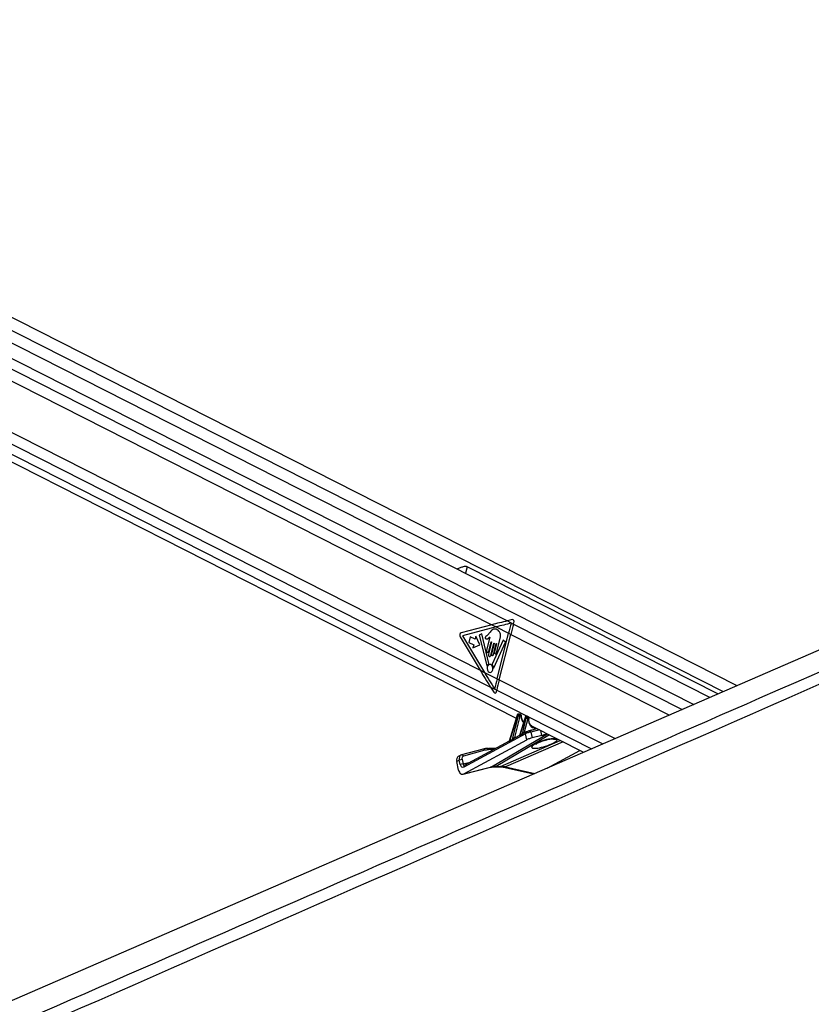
# Model space of a CAD drawing. Header units: millimetres. Extents: x 10 to 10348, y 8 to 8288.
# Tile 55 of 129: x 4027 to 4428, y 3324 to 3821. Entities that reach past the tile are written whole.
import ezdxf

# ---------------------------------------------------------------- set-up
doc = ezdxf.new("R2010")
doc.units = ezdxf.units.MM

msp = doc.modelspace()

# ---------------------------------------------------------------- linework, layer by layer
at = {"color": 7, "linetype": 'Continuous', "lineweight": 25}
for p, q in [((4376.36, 3478.68), (3701.5, 3821.32)), ((4390.06, 3484.62), (3726.9, 3821.32)), ((3687.9, 3768.07), (4278.42, 3468.26)), ((3818.14, 3742.82), (4266.1, 3515.39)), ((3815.01, 3718.47), (4260.19, 3492.45)), ((4380.38, 3480.42), (4253.6, 3544.79)), ((4266.1, 3515.39), (4250.59, 3511.35)), ((4268.25, 3514.3), (4251.28, 3509.88)), ((4266.1, 3515.39), (4268.25, 3514.3)), ((4268.25, 3514.3), (4274.56, 3511.09)), ((4276.38, 3518.01), (4273.96, 3517.4)), ((4273.96, 3517.4), (4277.11, 3515.8)), ((4277.11, 3515.8), (4277.3, 3516.4)), ((4250.08, 3509.37), (4260.19, 3492.45)), ((4251.28, 3509.88), (4262.35, 3491.36)), ((4255.21, 3509.33), (4254.5, 3506.52)), ((4257.65, 3508.09), (4255.21, 3509.33)), ((4258.04, 3509.65), (4257.65, 3508.09)), ((4260.1, 3505.26), (4258.04, 3509.65)), ((4260.98, 3510.76), (4259.73, 3510.14)), ((4259.73, 3510.14), (4263.5, 3494.8)), ((4264.51, 3495.81), (4260.98, 3510.76)), ((4265.25, 3511.74), (4263.87, 3510.21)), ((4268.73, 3488.12), (4274.56, 3511.09)), ((4269.81, 3487.57), (4275.64, 3510.55)), ((4274.56, 3511.09), (4275.64, 3510.55)), ((4254.5, 3506.52), (4256.94, 3505.29)), ((4256.94, 3505.29), (4256.54, 3503.74)), ((4256.54, 3503.74), (4260.1, 3505.26)), ((4265.17, 3509.2), (4263.48, 3502.57)), ((4265.96, 3506.64), (4264.41, 3500.51)), ((4264.62, 3501.99), (4265.82, 3506.71)), ((4265.55, 3499.93), (4267.1, 3506.06)), ((4267.25, 3505.99), (4265.92, 3500.76)), ((4271.83, 3507.64), (4266.32, 3495.43)), ((4266.92, 3500.25), (4268.34, 3505.88)), ((4267.16, 3493.7), (4272.99, 3506.6)), ((4268.49, 3505.81), (4267.44, 3501.69)), ((4268.44, 3501.19), (4270.31, 3508.54)), ((4272.99, 3506.6), (4271.83, 3507.64)), ((4260.19, 3492.45), (4262.35, 3491.36)), ((4262.35, 3491.36), (4268.73, 3488.12)), ((4268.73, 3488.12), (4269.81, 3487.57)), ((4265.41, 3483.94), (4267.07, 3481.31)), ((4265.41, 3483.94), (4268.61, 3482.32)), ((4268.48, 3481.69), (4268.61, 3482.32)), ((4278.87, 3469.72), (4274.82, 3456.6)), ((4279, 3469.59), (4275, 3456.63)), ((4279.54, 3469.32), (4279, 3469.59)), ((4279.9, 3470.3), (4279.59, 3470.3)), ((4279.71, 3470.27), (4280.24, 3470)), ((4280.02, 3470.27), (4279.71, 3470.27)), ((4280.55, 3470), (4280.02, 3470.27)), ((4280.71, 3469.96), (4280.18, 3470.23)), ((4280.24, 3470), (4280.55, 3470)), ((4276.56, 3457.52), (4279.54, 3469.32)), ((4280.22, 3469.15), (4277.53, 3458.47)), ((4282.91, 3468.62), (4280.1, 3459.5)), ((4283.04, 3468.49), (4280.31, 3459.63)), ((4280.76, 3469.38), (4280.45, 3469.38)), ((4281.54, 3460.32), (4283.54, 3468.24)), ((4284.22, 3468.07), (4282.47, 3461.1)), ((4283.54, 3468.24), (4283.04, 3468.49)), ((4283.77, 3469.2), (4283.63, 3469.2)), ((4283.75, 3469.17), (4284.24, 3468.92)), ((4283.89, 3469.17), (4283.75, 3469.17)), ((4284.38, 3468.92), (4283.89, 3469.17)), ((4284.54, 3468.88), (4284.05, 3469.13)), ((4284.24, 3468.92), (4284.38, 3468.92)), ((4284.59, 3468.3), (4284.45, 3468.3)), ((4283.07, 3460.34), (4251.94, 3443.51)), ((4283.32, 3461.17), (4282.3, 3460.62)), ((4283.74, 3457.23), (4283.07, 3460.34)), ((4283.32, 3461.17), (4283.42, 3461.21)), ((4284.88, 3461.79), (4284.75, 3461.74)), ((4289.09, 3462.84), (4284.88, 3461.79)), ((4285.79, 3461.15), (4286.41, 3458.28)), ((4286.16, 3464.33), (4312.5, 3450.95)), ((4251.96, 3440.06), (4283.74, 3457.23)), ((4274.81, 3456.58), (4252.18, 3444.35)), ((4280.02, 3459.39), (4277.57, 3458.07)), ((4291.35, 3459.51), (4286.41, 3458.28)), ((4250.74, 3449.62), (4250.84, 3449.66)), ((4261.67, 3452.59), (4250.84, 3449.66)), ((4262.6, 3451.96), (4251.77, 3449.02)), ((4268.09, 3452.94), (4264.37, 3452.94)), ((4294.13, 3442.98), (4310.65, 3451.9)), ((4249.68, 3446.97), (4248.35, 3446.3)), ((4249.29, 3441.93), (4248.35, 3446.3)), ((4250.49, 3449.52), (4249.16, 3448.86)), ((4250.16, 3444.76), (4249.68, 3446.97)), ((4251.06, 3447.26), (4251.54, 3445.05)), ((4251.58, 3439.91), (4265.49, 3443.39)), ((4251.96, 3440.06), (4265.88, 3443.54)), ((4252.18, 3444.35), (4252.17, 3444.35)), ((4267.56, 3443.63), (4269.73, 3443.63)), ((4268.27, 3443.8), (4270.44, 3443.8)), ((4272.05, 3443.37), (4287.25, 3439.99))]:
    msp.add_line(p, q, dxfattribs=at)
at = {"color": 8, "linetype": 'Continuous', "lineweight": 25}
for p, q in [((3697.72, 3815.5), (4368.16, 3475.12)), ((3721, 3817.75), (4383.09, 3481.6)), ((3697.96, 3809.84), (4273.96, 3517.4)), ((3693.63, 3774.24), (4265.41, 3483.94)), ((3690.7, 3770.44), (4316.53, 3452.7)), ((4253.6, 3544.79), (4252.75, 3541.44)), ((4277.11, 3515.8), (4362.27, 3472.56)), ((4275.64, 3510.55), (4355.9, 3469.8)), ((4269.81, 3487.57), (4328.36, 3457.84)), ((4268.61, 3482.32), (4322.14, 3455.14)), ((4265.88, 3443.54), (4294.23, 3460.23)), ((4295.27, 3459.7), (4268.27, 3443.8)), ((4282.47, 3461.1), (4284.84, 3461.77)), ((4284.91, 3461.79), (4288.91, 3462.93)), ((4290.23, 3462.26), (4285.79, 3461.15)), ((4291.35, 3459.51), (4290.83, 3461.96)), ((4270.44, 3443.8), (4300.7, 3456.94)), ((4302.2, 3456.18), (4273.08, 3443.54)), ((4277.53, 3458.47), (4279.17, 3458.93)), ((4294.82, 3457.65), (4294.72, 3457.51)), ((4266.85, 3452.28), (4265.04, 3452.28)), ((4251.54, 3445.05), (4255.14, 3445.95)), ((4265.88, 3443.54), (4265.49, 3443.39)), ((4273.08, 3443.54), (4287.86, 3440.25))]:
    msp.add_line(p, q, dxfattribs=at)
at = {"color": 7, "linetype": 'Continuous', "lineweight": 25, "flags": 128}
for points in [[(4834.49, 3677.58), (4746.92, 3639.57), (4396.46, 3487.41), (3969.57, 3302.06), (3733.17, 3199.42)], [(4265.82, 3506.71), (4265.84, 3506.74), (4265.86, 3506.77), (4265.89, 3506.78), (4265.92, 3506.77), (4265.94, 3506.75), (4265.96, 3506.72), (4265.97, 3506.68), (4265.96, 3506.64)], [(4267.1, 3506.06), (4267.12, 3506.09), (4267.14, 3506.12), (4267.17, 3506.13), (4267.2, 3506.12), (4267.22, 3506.1), (4267.24, 3506.07), (4267.25, 3506.03), (4267.25, 3505.99)], [(4268.34, 3505.88), (4268.36, 3505.92), (4268.38, 3505.94), (4268.41, 3505.95), (4268.44, 3505.95), (4268.47, 3505.93), (4268.48, 3505.89), (4268.49, 3505.85), (4268.49, 3505.81)], [(4263.48, 3502.57), (4263.45, 3502.24), (4263.51, 3501.91), (4263.65, 3501.64), (4263.85, 3501.47), (4264.08, 3501.42), (4264.31, 3501.5), (4264.5, 3501.7), (4264.62, 3501.99)], [(4264.41, 3500.51), (4264.37, 3500.17), (4264.43, 3499.85), (4264.57, 3499.58), (4264.77, 3499.41), (4265.01, 3499.36), (4265.23, 3499.44), (4265.42, 3499.64), (4265.55, 3499.93)], [(4265.92, 3500.76), (4265.89, 3500.47), (4265.94, 3500.19), (4266.06, 3499.95), (4266.24, 3499.8), (4266.44, 3499.76), (4266.64, 3499.83), (4266.81, 3500), (4266.92, 3500.25)], [(4267.44, 3501.69), (4267.41, 3501.4), (4267.46, 3501.12), (4267.58, 3500.88), (4267.76, 3500.73), (4267.97, 3500.69), (4268.17, 3500.76), (4268.33, 3500.93), (4268.44, 3501.19)], [(4263.5, 3494.8), (4263.52, 3494.75), (4263.55, 3494.71), (4263.58, 3494.68), (4263.62, 3494.67), (4263.66, 3494.67), (4263.7, 3494.68), (4263.73, 3494.71), (4263.76, 3494.75)], [(4264.69, 3491.41), (4265.25, 3491.3), (4265.8, 3491.49), (4266.25, 3491.96), (4266.54, 3492.64), (4266.62, 3493.43), (4266.49, 3494.21), (4266.15, 3494.85), (4265.67, 3495.26), (4265.11, 3495.37), (4264.57, 3495.18), (4264.11, 3494.71), (4263.82, 3494.02), (4263.74, 3493.24), (4263.88, 3492.46), (4264.21, 3491.82), (4264.69, 3491.41)], [(4266.9, 3493.77), (4266.91, 3493.71), (4266.94, 3493.67), (4266.97, 3493.63), (4267.01, 3493.61), (4267.05, 3493.61), (4267.09, 3493.62), (4267.13, 3493.65), (4267.16, 3493.7)], [(4283.75, 3469.17), (4283.68, 3469.19), (4283.63, 3469.2)], [(4283.89, 3469.17), (4283.82, 3469.19), (4283.77, 3469.2)], [(4264.13, 3452.89), (4264.27, 3452.93), (4264.37, 3452.94)]]:
    msp.add_lwpolyline(points, dxfattribs=at)
at = {"color": 8, "linetype": 'Continuous', "lineweight": 25, "flags": 128}
for points in [[(4278.87, 3469.72), (4278.87, 3469.72), (4278.88, 3469.69), (4278.9, 3469.66), (4278.94, 3469.63), (4279, 3469.59)], [(4279.59, 3470.3), (4279.64, 3470.29), (4279.71, 3470.27)], [(4279.9, 3470.3), (4279.95, 3470.29), (4280.02, 3470.27)], [(4280.9, 3469.21), (4280.96, 3469.24), (4281.01, 3469.28), (4281.04, 3469.32), (4281.06, 3469.36), (4281.06, 3469.37)], [(4283.04, 3468.49), (4282.98, 3468.53), (4282.94, 3468.56), (4282.92, 3468.59), (4282.91, 3468.62), (4282.91, 3468.62)], [(4284.72, 3468.1), (4284.79, 3468.12), (4284.84, 3468.14), (4284.87, 3468.17), (4284.88, 3468.2), (4284.88, 3468.2)], [(4268.27, 3443.8), (4267.87, 3443.66), (4267.57, 3443.63)], [(4270.44, 3443.8), (4270.04, 3443.66), (4269.73, 3443.63)]]:
    msp.add_lwpolyline(points, dxfattribs=at)
at = {"color": 7, "linetype": 'Continuous', "lineweight": 25}
for centre, radius, start, end in [((4383.11, 3483.52), 112, 162.9895, 165.7478), ((4384.18, 3482.98), 111.99, 162.9577, 165.7487), ((4251.23, 3510.13), 1.38, 117.8864, 213.7165), ((4265.63, 3493.87), 2.07, 125.2565, 154.8058), ((4264.28, 3495.74), 0.238, 310.3901, 16.0601), ((4266.56, 3495.32), 0.264, 155.8251, 215.2837), ((4264.07, 3493.46), 2.84, 6.2287, 36.9249), ((4373.37, 3461.53), 107.97, 165.7473, 168.5892), ((4374.44, 3460.99), 107.96, 165.747, 168.6062), ((4279.91, 3469.54), 0.566, 343.5565, 54.896), ((4280.22, 3469.54), 0.566, 343.5565, 54.896), ((4280.4, 3471.33), 2.19, 246.8726, 265.4766), ((4284.4, 3470.25), 2.19, 246.8722, 265.4754), ((4283.91, 3468.46), 0.566, 343.5517, 54.9007), ((4284.05, 3468.46), 0.566, 343.5517, 54.9007), ((4280.09, 3459.56), 0.225, 333.8445, 18.2284), ((4281.33, 3460.25), 0.219, 330.9872, 18.6071), ((4274.75, 3456.55), 0.255, 346.8866, 17.0217), ((4276.33, 3457.45), 0.245, 342.8448, 17.283), ((4264.1, 3443.11), 9.78, 89.8078, 105.001), ((4265, 3442.99), 9.29, 89.806, 105.0013), ((4251, 3444.12), 3.14, 88.8058, 114.8744), ((4251.47, 3441.91), 3.14, 88.813, 114.8665)]:
    msp.add_arc(centre, radius, start, end, dxfattribs=at)
at = {"color": 8, "linetype": 'Continuous', "lineweight": 25}
for centre, radius, start, end in [((4282.79, 3461.08), 0.47, 186.675, 229.7232), ((4282.79, 3461.07), 0.324, 174.3073, 237.7366), ((4283.73, 3460.6), 0.709, 125.9395, 201.7161), ((4284.98, 3460.96), 0.832, 13.1632, 96.8052), ((4277.81, 3458.43), 0.32, 175.9036, 246.8605), ((4277.83, 3458.43), 0.305, 173.0194, 247.4672), ((4298.24, 3461.5), 3.99, 245.3277, 285.1564), ((4250.95, 3448.82), 0.841, 13.8711, 97.6564), ((4261.78, 3451.76), 0.841, 13.8889, 97.6309), ((4264.26, 3452.17), 0.781, 7.8653, 82.1333), ((4252.59, 3443.78), 0.709, 125.9395, 201.7161), ((4272.34, 3444.8), 1.47, 258.5561, 300.1174)]:
    msp.add_arc(centre, radius, start, end, dxfattribs=at)
at = {"color": 7, "linetype": 'Continuous', "lineweight": 25}
for centre, major_axis, ratio, start_param, end_param in [((4322.67, 3515.39), (124.27, 25.92), 0.101136, 1.952399, 2.022212), ((4324.82, 3514.3), (124.27, 25.92), 0.101136, 1.953206, 2.022212), ((4276.49, 3516.81), (0.12, 1.21), 0.720552, 4.437685, 6.535183), ((4316.76, 3492.45), (-83.71, 118.91), 0.32639, 1.344953, 1.414766), ((4318.92, 3491.36), (-83.71, 118.91), 0.32639, 1.344953, 1.41435), ((4267.67, 3482.1), (-0.11, 1.22), 0.687565, 2.211475, 4.306877), ((4279.52, 3469.56), (0.349, 0.664), 0.662657, 0.335572, 1.871461), ((4280.06, 3469.29), (0.33, 0.674), 0.668218, 0.315909, 1.851799), ((4279.83, 3469.56), (0.349, 0.664), 0.662657, 0.009725, 0.335572), ((4280.4, 3469.14), (0.103, 0.228), 0.673111, 0.295438, 1.831328), ((4280.71, 3469.14), (0.103, 0.228), 0.673111, 5.31439, 6.578623), ((4283.56, 3468.47), (0.349, 0.664), 0.662657, 0.335572, 1.871461), ((4284.06, 3468.21), (0.33, 0.674), 0.668218, 0.315909, 1.851799), ((4284.4, 3468.06), (0.103, 0.228), 0.673111, 0.295438, 1.831328), ((4284.54, 3468.06), (0.103, 0.228), 0.673111, 5.168518, 6.578623), ((4305.27, 3471.89), (37.02, 19.59), 0.022315, 2.255265, 2.299414), ((4305.44, 3471.89), (37.2, 19.59), 0.027805, 2.253972, 2.298121), ((4281.98, 3460.68), (0.621, 0.448), 0.146215, 0.58389, 0.893425), ((4284.46, 3460.46), (1.92, 0.59), 0.196947, 0.747109, 2.319061), ((4284.09, 3461.38), (0.942, 0.377), 0.125295, 0.742953, 2.314905), ((4288.78, 3469.17), (2.25, 5.02), 0.673724, 3.071381, 3.108335), ((4294.66, 3461.3), (4.71, 1.88), 0.125295, 3.884546, 4.517821), ((4305.44, 3471.89), (37.2, 19.59), 0.027805, 2.445015, 2.514849), ((4305.27, 3471.89), (37.02, 19.59), 0.022315, 2.446308, 2.516142), ((4277.05, 3458.04), (0.621, 0.448), 0.146215, 0.58389, 0.669087), ((4285.09, 3457.56), (1.88, 0.75), 0.125295, 0.742953, 2.314905), ((4292.77, 3455.51), (6.54, 2.07), 0.224044, 1.183205, 6.33405), ((4251.83, 3446.84), (-1.34, 2.68), 0.666983, 6.149695, 6.281614), ((4250.5, 3446.17), (-1.34, 2.68), 0.666691, 0.000141, 1.203129), ((4251.49, 3445.43), (0.08, 2.04), 0.682392, 1.928903, 3.524449), ((4252.5, 3447.17), (-0.89, 1.79), 0.666691, 6.149742, 7.486314), ((4251.29, 3442.93), (0.12, 3.06), 0.682392, 1.928903, 3.524449), ((4272.98, 3424.95), (-8.96, 17.91), 0.658734, 5.957325, 6.13364), ((4275.15, 3424.95), (-9.3, 17.74), 0.688446, 5.767786, 5.944101)]:
    msp.add_ellipse(centre, major_axis=major_axis, ratio=ratio, start_param=start_param, end_param=end_param, dxfattribs=at)
at = {"color": 8, "linetype": 'Continuous', "lineweight": 25}
for centre, major_axis, ratio, start_param, end_param in [((4280.37, 3469.29), (0.33, 0.674), 0.668218, 6.276532, 6.599094), ((4285.33, 3470.94), (2.47, 5.47), 0.673111, 2.172797, 2.915861), ((4283.7, 3468.47), (0.349, 0.664), 0.662657, 0.009725, 0.335572), ((4284.2, 3468.21), (0.33, 0.674), 0.668218, 6.270454, 6.599094), ((4289.12, 3469.01), (2.47, 5.47), 0.673111, 2.026925, 3.515372), ((4251.83, 3446.84), (-1.34, 2.68), 0.666983, 6.281614, 7.486267), ((4252.2, 3445.38), (0.24, 1.05), 0.596541, 2.026364, 3.434768)]:
    msp.add_ellipse(centre, major_axis=major_axis, ratio=ratio, start_param=start_param, end_param=end_param, dxfattribs=at)
at = {"color": 7, "linetype": 'Continuous', "lineweight": 25}
for points, knots in [([(4873.5, 3680.01), (4846.2, 3667.9), (4791.62, 3643.67), (4639.22, 3576.44), (4318.35, 3435.47), (3986.36, 3290.01), (3751.81, 3187.27), (3713.14, 3170.33), (3712.68, 3170.13)], [0, 0, 0, 0, 0.070862, 0.141725, 0.394538, 0.90018, 0.998816, 1, 1, 1, 1]), ([(4253.6, 3544.79), (4253.41, 3544.85), (4252.96, 3545), (4251.89, 3544.83), (4250.48, 3544.34), (4249.23, 3543.84), (4248.65, 3543.59), (4248.58, 3543.56)], [0, 0, 0, 0, 0.13842, 0.324175, 0.631079, 0.953556, 1, 1, 1, 1]), ([(4263.87, 3510.21), (4263.63, 3510), (4263.33, 3509.72), (4262.95, 3509.41), (4262.81, 3509.15), (4262.76, 3508.89), (4262.78, 3508.68), (4262.86, 3508.46), (4263.07, 3508.25), (4263.27, 3508.24), (4263.37, 3508.23)], [0, 0, 0, 0, 0.369514, 0.462227, 0.557826, 0.653698, 0.700179, 0.747005, 0.872849, 1, 1, 1, 1]), ([(4270.31, 3508.54), (4270.4, 3509), (4270.58, 3509.9), (4270.32, 3511.29), (4269.67, 3512.33), (4268.79, 3512.97), (4267.85, 3513.31), (4266.86, 3513.25), (4265.99, 3512.6), (4265.5, 3512.03), (4265.25, 3511.74)], [0, 0, 0, 0, 0.131063, 0.251023, 0.376918, 0.501354, 0.627162, 0.750647, 0.875359, 1, 1, 1, 1]), ([(4263.37, 3508.23), (4263.59, 3508.25), (4263.99, 3508.29), (4264.35, 3508.57), (4264.51, 3508.69)], [0, 0, 0, 0, 0.546832, 1, 1, 1, 1]), ([(4264.51, 3508.69), (4264.6, 3508.79), (4264.77, 3508.99), (4264.97, 3509.13), (4265.06, 3509.2)], [0, 0, 0, 0, 0.519126, 1, 1, 1, 1]), ([(4265.06, 3509.2), (4265.08, 3509.21), (4265.12, 3509.22), (4265.15, 3509.21), (4265.17, 3509.2), (4265.17, 3509.2)], [0, 0, 0, 0, 0.514157, 0.985115, 1, 1, 1, 1]), ([(4279.59, 3470.3), (4279.51, 3470.29), (4279.35, 3470.27), (4279.14, 3470.14), (4278.97, 3469.96), (4278.9, 3469.8), (4278.87, 3469.72)], [0, 0, 0, 0, 0.257195, 0.482405, 0.740247, 1, 1, 1, 1]), ([(4280.17, 3470.22), (4280.12, 3470.25), (4280.04, 3470.29), (4279.94, 3470.3), (4279.9, 3470.3)], [0, 0, 0, 0, 0.582896, 1, 1, 1, 1]), ([(4281.06, 3469.37), (4281.05, 3469.44), (4281.04, 3469.59), (4280.93, 3469.79), (4280.81, 3469.92), (4280.72, 3469.95), (4280.7, 3469.96)], [0, 0, 0, 0, 0.2903239, 0.6158719, 0.9287731, 1, 1, 1, 1]), ([(4281.24, 3468.01), (4281.24, 3468.01), (4281.12, 3468.3), (4281.08, 3468.78), (4281.06, 3469.26), (4281.06, 3469.37)], [0, 0, 0, 0, 0.0113551, 0.7733062, 1, 1, 1, 1]), ([(4282.21, 3466.4), (4282, 3466.61), (4281.58, 3467.02), (4281.35, 3467.68), (4281.24, 3468.01)], [0, 0, 0, 0, 0.51121, 1, 1, 1, 1]), ([(4283.63, 3469.2), (4283.55, 3469.19), (4283.39, 3469.17), (4283.18, 3469.04), (4283.01, 3468.86), (4282.94, 3468.7), (4282.91, 3468.62)], [0, 0, 0, 0, 0.257196, 0.482379, 0.740245, 1, 1, 1, 1]), ([(4284.04, 3469.12), (4284.02, 3469.14), (4283.94, 3469.19), (4283.84, 3469.2), (4283.77, 3469.2)], [0, 0, 0, 0, 0.276388, 1, 1, 1, 1]), ([(4284.88, 3468.2), (4284.88, 3468.27), (4284.89, 3468.43), (4284.8, 3468.65), (4284.67, 3468.81), (4284.57, 3468.86), (4284.53, 3468.87)], [0, 0, 0, 0, 0.277129, 0.575677, 0.858579, 1, 1, 1, 1]), ([(4285.04, 3466.03), (4285.04, 3466.03), (4284.91, 3466.33), (4284.83, 3467.07), (4284.87, 3467.84), (4284.88, 3468.2)], [0, 0, 0, 0, 0.0058639, 0.5308507, 1, 1, 1, 1]), ([(4286.33, 3464.29), (4286.23, 3464.34), (4285.88, 3464.51), (4285.41, 3465.07), (4285.16, 3465.71), (4285.04, 3466.03)], [0, 0, 0, 0, 0.170192, 0.593636, 1, 1, 1, 1]), ([(4282.3, 3460.62), (4282.28, 3460.61), (4282.09, 3460.51), (4281.83, 3460.33), (4281.61, 3460.2), (4281.53, 3460.15)], [0, 0, 0, 0, 0.085758, 0.621287, 1, 1, 1, 1]), ([(4281.54, 3460.32), (4281.61, 3460.39), (4281.78, 3460.55), (4282.02, 3460.8), (4282.22, 3460.97), (4282.3, 3461.02), (4282.32, 3461.03)], [0, 0, 0, 0, 0.292283, 0.728643, 0.937353, 1, 1, 1, 1]), ([(4274.82, 3456.6), (4274.82, 3456.59), (4274.81, 3456.57), (4274.81, 3456.57), (4274.81, 3456.57)], [0, 0, 0, 0, 0.307762, 1, 1, 1, 1]), ([(4276.56, 3457.52), (4276.63, 3457.59), (4276.82, 3457.79), (4277.07, 3458.09), (4277.3, 3458.32), (4277.42, 3458.41), (4277.48, 3458.44), (4277.49, 3458.45)], [0, 0, 0, 0, 0.23895, 0.674672, 0.839881, 0.957142, 1, 1, 1, 1]), ([(4277.57, 3458.06), (4277.55, 3458.06), (4277.47, 3458.02), (4277.21, 3457.84), (4276.89, 3457.59), (4276.65, 3457.44), (4276.56, 3457.38)], [0, 0, 0, 0, 0.032828, 0.218442, 0.710971, 1, 1, 1, 1]), ([(4280.09, 3459.5), (4280.09, 3459.49), (4280.09, 3459.46), (4280.06, 3459.43), (4280.03, 3459.4), (4280.02, 3459.39), (4280.02, 3459.39), (4280.02, 3459.39)], [0, 0, 0, 0, 0.119923, 0.408647, 0.671758, 0.942943, 1, 1, 1, 1]), ([(4288.43, 3455.1), (4288.45, 3455.11), (4288.49, 3455.15), (4288.82, 3455.37), (4289.39, 3455.68), (4290.24, 3456.08), (4291.33, 3456.52), (4292.56, 3456.94), (4293.73, 3457.28), (4294.44, 3457.45), (4294.73, 3457.51)], [0, 0, 0, 0, 0.086179, 0.189737, 0.313776, 0.456068, 0.609225, 0.763233, 0.906986, 1, 1, 1, 1]), ([(4294.72, 3457.51), (4294.98, 3457.56), (4295.55, 3457.68), (4296.28, 3457.77), (4296.79, 3457.79), (4297.03, 3457.78), (4297.01, 3457.78), (4297, 3457.78)], [0, 0, 0, 0, 0.2286594, 0.5072137, 0.7414406, 0.9265019, 1, 1, 1, 1]), ([(4265.49, 3443.39), (4265.66, 3443.42), (4266.31, 3443.58), (4267.02, 3443.61), (4267.56, 3443.63)], [0, 0, 0, 0, 0.249746, 1, 1, 1, 1]), ([(4269.73, 3443.63), (4269.92, 3443.63), (4270.6, 3443.62), (4271.38, 3443.51), (4271.98, 3443.38), (4272.05, 3443.37)], [0, 0, 0, 0, 0.249611, 0.920029, 1, 1, 1, 1])]:
    msp.add_open_spline(points, degree=3, knots=knots, dxfattribs=at)
at = {"color": 8, "linetype": 'Continuous', "lineweight": 25}
for points, knots in [([(3734.55, 3186.36), (3885.7, 3252.53), (4108.01, 3349.85), (4428.43, 3490.17), (4625.15, 3576.36), (4778.28, 3643.52), (4833.32, 3667.69), (4860.85, 3679.77)], [0, 0, 0, 0, 0.402959, 0.592639, 0.85389, 0.926945, 1, 1, 1, 1]), ([(4280.1, 3459.5), (4280.1, 3459.5), (4280.1, 3459.5), (4280.1, 3459.49), (4280.11, 3459.49), (4280.15, 3459.51), (4280.21, 3459.55), (4280.28, 3459.61), (4280.31, 3459.63)], [0, 0, 0, 0, 0.034565, 0.096625, 0.331412, 0.401652, 0.698465, 1, 1, 1, 1]), ([(4275, 3456.49), (4274.96, 3456.47), (4274.89, 3456.43), (4274.8, 3456.42), (4274.74, 3456.44), (4274.73, 3456.49), (4274.77, 3456.54), (4274.8, 3456.57), (4274.81, 3456.57), (4274.81, 3456.57)], [0, 0, 0, 0, 0.2081269, 0.3839157, 0.5485508, 0.7411896, 0.9544324, 0.9928638, 1, 1, 1, 1]), ([(4274.82, 3456.6), (4274.82, 3456.58), (4274.81, 3456.55), (4274.83, 3456.53), (4274.86, 3456.53), (4274.89, 3456.54), (4274.93, 3456.57), (4274.97, 3456.6), (4275, 3456.63)], [0, 0, 0, 0, 0.235773, 0.428755, 0.455762, 0.660337, 0.694117, 1, 1, 1, 1]), ([(4280.3, 3459.47), (4280.25, 3459.44), (4280.17, 3459.4), (4280.06, 3459.36), (4279.99, 3459.36), (4279.98, 3459.38), (4280.01, 3459.39), (4280.02, 3459.39)], [0, 0, 0, 0, 0.229838, 0.470096, 0.723979, 0.974575, 1, 1, 1, 1]), ([(4294.82, 3457.65), (4295.02, 3457.69), (4295.73, 3457.84), (4296.91, 3458), (4298.14, 3458.05), (4298.63, 3457.94), (4298.85, 3457.88)], [0, 0, 0, 0, 0.120856, 0.411811, 0.723172, 1, 1, 1, 1])]:
    msp.add_open_spline(points, degree=3, knots=knots, dxfattribs=at)

doc.saveas('drawing.dxf')
